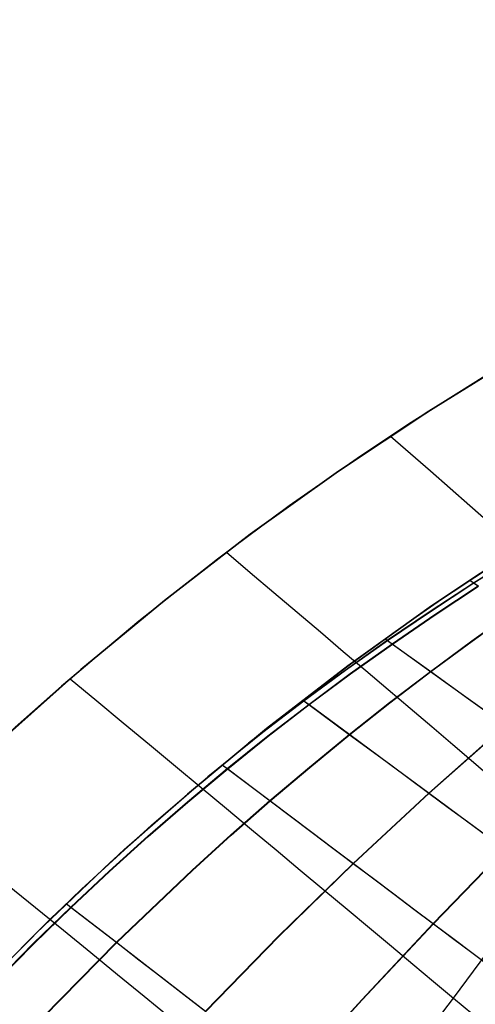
# Model space of a CAD drawing. Header units: millimetres. Extents: x -58 to 58, y -58 to 58.
# Tile 26 of 74: x -38.5 to -30.16, y 37.56 to 55.58. Entities that reach past the tile are written whole.
import ezdxf

# ---------------------------------------------------------------- set-up
doc = ezdxf.new("R2010")
doc.units = ezdxf.units.MM
doc.header["$MEASUREMENT"] = 0
doc.layers.add('Predefinito', color=5, linetype='Continuous')

msp = doc.modelspace()

# ---------------------------------------------------------------- linework, layer by layer
at = {"layer": 'Predefinito', "color": 9}
for points in [[(-14.722, 55.583), (-16.632, 55.042), (-18.522, 54.435), (-20.39, 53.763), (-22.233, 53.028), (-24.05, 52.229), (-25.839, 51.367), (-27.596, 50.445), (-29.321, 49.462), (-31.011, 48.421), (-32.664, 47.322), (-34.278, 46.166), (-35.851, 44.955), (-37.381, 43.691), (-38.867, 42.375)], [(-38.867, 42.375), (-37.381, 43.691), (-35.851, 44.955), (-34.278, 46.166), (-32.664, 47.322), (-31.011, 48.421), (-29.321, 49.462), (-27.596, 50.445), (-25.839, 51.367), (-24.05, 52.229), (-22.233, 53.028), (-20.39, 53.763), (-18.522, 54.435), (-16.632, 55.042), (-14.722, 55.583)], [(-13.954, 52.683), (-15.764, 52.17), (-17.556, 51.595), (-19.326, 50.958), (-21.073, 50.261), (-22.796, 49.504), (-24.491, 48.687), (-26.157, 47.813), (-27.791, 46.882), (-29.393, 45.894), (-30.96, 44.853), (-32.489, 43.757), (-33.98, 42.61), (-35.431, 41.412), (-36.839, 40.164), (-38.203, 38.868), (-39.522, 37.527), (-40.794, 36.14), (-42.017, 34.711), (-43.19, 33.24), (-44.312, 31.729), (-45.38, 30.181), (-46.395, 28.596), (-47.354, 26.978)], [(-47.354, 26.978), (-46.395, 28.596), (-45.38, 30.181), (-44.312, 31.729), (-43.19, 33.24), (-42.017, 34.711), (-40.794, 36.14), (-39.522, 37.527), (-38.203, 38.868), (-36.839, 40.164), (-35.431, 41.412), (-33.98, 42.61), (-32.489, 43.757), (-30.96, 44.853), (-29.393, 45.894), (-27.791, 46.882), (-26.157, 47.813), (-24.491, 48.687), (-22.796, 49.504), (-21.073, 50.261), (-19.326, 50.958), (-17.556, 51.595), (-15.764, 52.17), (-13.954, 52.683)]]:
    msp.add_lwpolyline(points, dxfattribs=at)
for points in [[(-38.678, 42.547, 29.999), (-37.737, 43.384, 29.999), (-36.777, 44.2, 29.998), (-35.801, 44.995, 29.997), (-34.807, 45.768, 29.996), (-33.797, 46.519, 29.995), (-32.777, 47.243, 29.993), (-31.762, 47.931, 29.989), (-30.753, 48.585, 29.982), (-29.761, 49.199, 29.974)], [(-29.817, 49.165, 349.976), (-31.379, 48.183, 349.982), (-32.323, 47.555, 349.992), (-33.566, 46.686, 350.012), (-34.88, 45.712, 350.028), (-36.321, 44.576, 350.035), (-37.736, 43.385, 350.029), (-38.583, 42.634, 350.019)], [(-31.713, 47.964, 30), (-30.98, 47.324, 30.809), (-30.618, 47.007, 31.231), (-30.259, 46.693, 31.665), (-29.905, 46.383, 32.11)], [(-31.713, 47.964, 350), (-30.98, 47.324, 349.191), (-30.618, 47.007, 348.769), (-30.259, 46.693, 348.335), (-29.905, 46.383, 347.89)], [(-39.216, 37.846, 351.913), (-37.922, 39.143, 351.874), (-36.587, 40.394, 351.822), (-35.215, 41.595, 351.757), (-33.826, 42.732, 351.677), (-32.407, 43.818, 351.585), (-31.665, 44.357, 351.533), (-30.914, 44.884, 351.476), (-30.173, 45.385, 351.411), (-29.02, 46.131, 351.291)], [(-38.874, 38.197, 28.097), (-38.093, 38.977, 28.121), (-37.372, 39.669, 28.146), (-36.086, 40.842, 28.2), (-34.97, 41.802, 28.256), (-33.97, 42.618, 28.314), (-32.59, 43.682, 28.403), (-31.319, 44.602, 28.492), (-30.573, 45.117, 28.553), (-29.324, 45.939, 28.675)], [(-35.056, 41.73, 351.748), (-34.047, 42.541, 351.683), (-33.295, 43.118, 351.629), (-32.535, 43.676, 351.569), (-31.764, 44.221, 351.503), (-30.979, 44.754, 351.429), (-30.181, 45.275, 351.343), (-29.373, 45.782, 351.242)], [(-34.717, 45.836, 30), (-34.282, 45.468, 30.363), (-33.849, 45.101, 30.739), (-33.42, 44.738, 31.128), (-32.995, 44.378, 31.531), (-32.575, 44.022, 31.947), (-32.16, 43.67, 32.378), (-31.752, 43.323, 32.822), (-31.35, 42.981, 33.28), (-30.956, 42.645, 33.751), (-30.57, 42.316, 34.237), (-30.192, 41.993, 34.737), (-29.824, 41.678, 35.252)], [(-34.717, 45.836, 350), (-34.282, 45.468, 349.637), (-33.849, 45.101, 349.261), (-33.42, 44.738, 348.872), (-32.995, 44.378, 348.469), (-32.575, 44.022, 348.053), (-32.16, 43.67, 347.622), (-31.752, 43.323, 347.178), (-31.35, 42.981, 346.72), (-30.956, 42.645, 346.249), (-30.57, 42.316, 345.763), (-30.192, 41.993, 345.263), (-29.824, 41.678, 344.748)], [(-34.309, 42.346, 28.294), (-33.302, 43.123, 28.366), (-32.542, 43.681, 28.425), (-31.77, 44.226, 28.491), (-30.985, 44.758, 28.565), (-30.187, 45.279, 28.651), (-29.379, 45.786, 28.752)], [(-30.259, 45.328, 351.419), (-30.099, 45.217, 351.262)], [(-30.259, 45.328, 28.581), (-30.105, 45.221, 28.732)], [(-38.93, 37.994, 28.144), (-38.253, 38.675, 28.166), (-37.565, 39.343, 28.191), (-36.865, 39.998, 28.22), (-36.153, 40.639, 28.253), (-35.431, 41.267, 28.292), (-34.699, 41.879, 28.336), (-33.958, 42.475, 28.386), (-33.209, 43.053, 28.441), (-32.451, 43.615, 28.502), (-31.682, 44.162, 28.569), (-30.9, 44.698, 28.645), (-30.105, 45.221, 28.732)], [(-38.923, 37.988, 351.851), (-38.246, 38.669, 351.829), (-37.557, 39.337, 351.804), (-36.857, 39.992, 351.775), (-36.146, 40.634, 351.742), (-35.424, 41.261, 351.703), (-34.692, 41.874, 351.659), (-33.951, 42.469, 351.609), (-33.202, 43.048, 351.553), (-32.444, 43.61, 351.492), (-31.676, 44.157, 351.425), (-30.893, 44.693, 351.349), (-30.099, 45.217, 351.262)], [(-38.079, 37.33, 28.71), (-36.731, 38.699, 28.767), (-35.344, 40.021, 28.843), (-34.636, 40.663, 28.89), (-33.92, 41.291, 28.942), (-33.196, 41.905, 29.002), (-32.465, 42.504, 29.067), (-31.727, 43.086, 29.138), (-30.979, 43.656, 29.216), (-30.22, 44.216, 29.303), (-29.45, 44.766, 29.403)], [(-38.071, 37.324, 351.285), (-36.724, 38.693, 351.228), (-35.337, 40.015, 351.152), (-34.629, 40.658, 351.105), (-33.913, 41.286, 351.052), (-33.189, 41.9, 350.993), (-32.458, 42.499, 350.927), (-31.72, 43.082, 350.856), (-30.973, 43.652, 350.778), (-30.214, 44.212, 350.691), (-29.444, 44.762, 350.591)], [(-31.81, 44.254, 28.456), (-31.682, 44.162, 28.569), (-30.979, 43.656, 29.216), (-30.286, 43.158, 29.898), (-29.605, 42.669, 30.614)], [(-31.809, 44.254, 351.544), (-31.676, 44.157, 351.425), (-30.973, 43.652, 350.778), (-30.28, 43.154, 350.096), (-29.599, 42.665, 349.38)], [(-37.58, 43.52, 30), (-37.092, 43.116, 30.334), (-36.607, 42.714, 30.683), (-36.126, 42.316, 31.048), (-35.65, 41.921, 31.427), (-35.179, 41.53, 31.821), (-34.714, 41.144, 32.23), (-34.256, 40.764, 32.654), (-33.805, 40.389, 33.094), (-33.363, 40.021, 33.55), (-32.929, 39.66, 34.021), (-32.505, 39.307, 34.507), (-32.092, 38.962, 35.009), (-31.69, 38.626, 35.528), (-31.299, 38.299, 36.062), (-30.921, 37.982, 36.612), (-30.556, 37.675, 37.178), (-30.205, 37.38, 37.761)], [(-37.58, 43.52, 350), (-37.092, 43.116, 349.666), (-36.607, 42.714, 349.317), (-36.126, 42.316, 348.952), (-35.65, 41.921, 348.573), (-35.179, 41.53, 348.179), (-34.714, 41.144, 347.77), (-34.256, 40.764, 347.346), (-33.805, 40.389, 346.906), (-33.363, 40.021, 346.45), (-32.929, 39.66, 345.979), (-32.505, 39.307, 345.493), (-32.092, 38.962, 344.991), (-31.69, 38.626, 344.472), (-31.299, 38.299, 343.938), (-30.921, 37.982, 343.388), (-30.556, 37.675, 342.822), (-30.205, 37.38, 342.239)], [(-33.315, 43.132, 351.645), (-33.202, 43.048, 351.553), (-32.458, 42.499, 350.927), (-31.724, 41.957, 350.266), (-31.003, 41.425, 349.567), (-30.647, 41.163, 349.204), (-30.296, 40.905, 348.831), (-29.948, 40.649, 348.449), (-29.606, 40.397, 348.058), (-29.268, 40.148, 347.656), (-28.936, 39.903, 347.245), (-28.609, 39.663, 346.824), (-28.288, 39.426, 346.393), (-27.973, 39.194, 345.952), (-27.665, 38.967, 345.502), (-27.364, 38.745, 345.041), (-27.07, 38.528, 344.57), (-26.785, 38.317, 344.089), (-26.508, 38.112, 343.601), (-26.24, 37.914, 343.104), (-25.981, 37.721, 342.601), (-25.73, 37.536, 342.09)], [(-33.315, 43.132, 28.355), (-33.209, 43.053, 28.441), (-32.465, 42.504, 29.067), (-31.731, 41.962, 29.729), (-31.009, 41.43, 30.427), (-30.653, 41.168, 30.79), (-30.301, 40.909, 31.163), (-29.954, 40.653, 31.545), (-29.611, 40.4, 31.936), (-29.273, 40.152, 32.338), (-28.94, 39.907, 32.749), (-28.613, 39.666, 33.17), (-28.292, 39.429, 33.601), (-27.977, 39.198, 34.042), (-27.669, 38.97, 34.492), (-27.368, 38.748, 34.953), (-27.074, 38.531, 35.424), (-26.788, 38.32, 35.904), (-26.511, 38.115, 36.393), (-26.243, 37.916, 36.89), (-25.984, 37.724, 37.393), (-25.733, 37.538, 37.904)], [(-35.099, 37.439, 30.039), (-33.759, 38.81, 30.14), (-32.394, 40.143, 30.269), (-31.009, 41.43, 30.427), (-29.605, 42.669, 30.614)], [(-35.092, 37.434, 349.955), (-33.753, 38.806, 349.854), (-32.388, 40.138, 349.726), (-31.003, 41.425, 349.567), (-29.599, 42.665, 349.38)], [(-34.793, 41.949, 351.734), (-34.692, 41.874, 351.659), (-33.913, 41.286, 351.052), (-33.144, 40.707, 350.408), (-32.764, 40.422, 350.072), (-32.388, 40.138, 349.726), (-32.015, 39.858, 349.37), (-31.646, 39.581, 349.004), (-31.282, 39.307, 348.629), (-30.922, 39.037, 348.243), (-30.568, 38.771, 347.848), (-30.218, 38.509, 347.442), (-29.875, 38.251, 347.025), (-29.537, 37.997, 346.599), (-29.206, 37.748, 346.162), (-28.882, 37.505, 345.714)], [(-34.793, 41.949, 28.266), (-34.699, 41.879, 28.336), (-33.92, 41.291, 28.942), (-33.151, 40.712, 29.586), (-32.77, 40.426, 29.923), (-32.394, 40.143, 30.269), (-32.021, 39.863, 30.624), (-31.652, 39.585, 30.99), (-31.287, 39.311, 31.365), (-30.928, 39.041, 31.751), (-30.573, 38.775, 32.146), (-30.223, 38.512, 32.552), (-29.88, 38.254, 32.969), (-29.542, 38.001, 33.395), (-29.211, 37.752, 33.832), (-28.887, 37.508, 34.28)], [(-33.529, 36.228, 31.478), (-32.235, 37.648, 31.599), (-30.928, 39.041, 31.751), (-29.611, 40.4, 31.936)], [(-33.524, 36.224, 348.516), (-32.23, 37.644, 348.396), (-30.922, 39.037, 348.243), (-29.606, 40.397, 348.058)], [(-32.718, 34.84, 36.982), (-30.556, 37.675, 37.178), (-28.459, 40.503, 37.453)], [(-32.718, 34.84, 343.018), (-30.556, 37.675, 342.822), (-28.459, 40.503, 342.547)], [(-38.723, 39.75, 30.99), (-38.21, 39.332, 31.352), (-37.702, 38.918, 31.73), (-37.201, 38.51, 32.124), (-36.708, 38.107, 32.535), (-36.222, 37.71, 32.962), (-35.746, 37.321, 33.405)], [(-38.723, 39.75, 349.01), (-38.21, 39.332, 348.648), (-37.702, 38.918, 348.27), (-37.201, 38.51, 347.876), (-36.708, 38.107, 347.465), (-36.222, 37.71, 347.038), (-35.746, 37.321, 346.595)], [(-37.648, 39.407, 351.864), (-37.557, 39.337, 351.804), (-36.724, 38.693, 351.228), (-36.311, 38.375, 350.925), (-35.902, 38.058, 350.612), (-35.495, 37.745, 350.289), (-35.092, 37.434, 349.955)], [(-37.648, 39.407, 28.136), (-37.565, 39.343, 28.191), (-36.731, 38.699, 28.767), (-36.319, 38.38, 29.07), (-35.909, 38.064, 29.383), (-35.502, 37.75, 29.706), (-35.099, 37.439, 30.039)]]:
    msp.add_polyline3d(points, dxfattribs=at)

doc.saveas('drawing.dxf')
